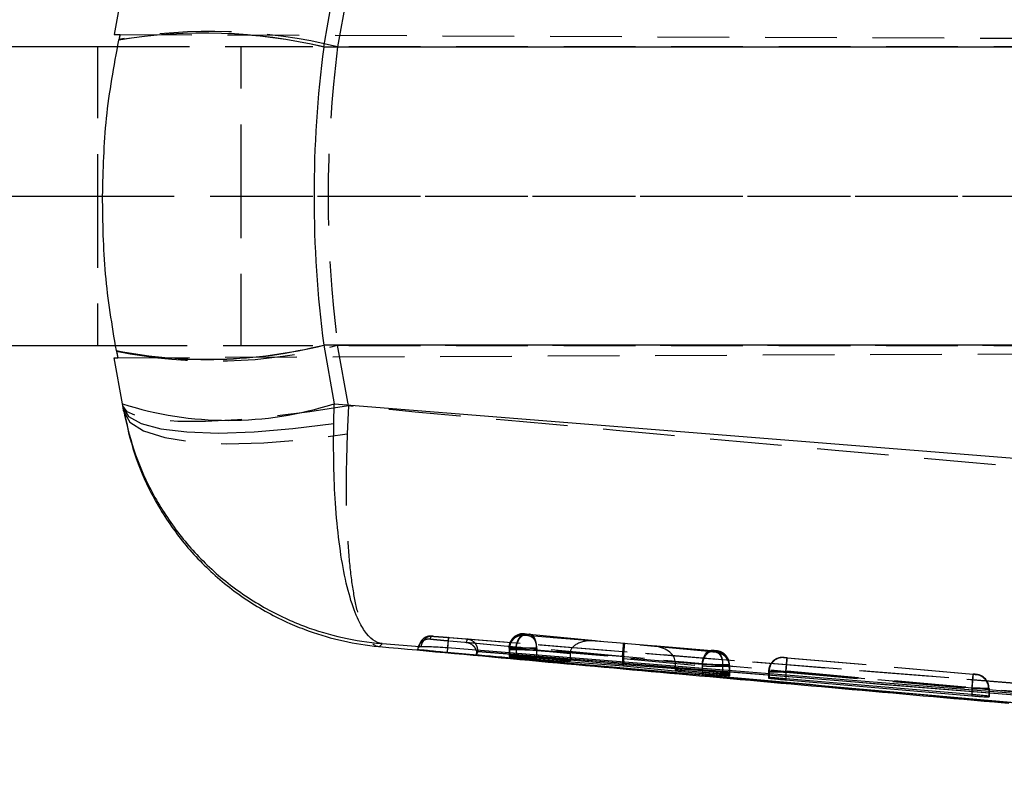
# Model space of a CAD drawing. Extents: x 48 to 403, y 78 to 251.
# Tile 5 of 21: x 155 to 173, y 118 to 131. Entities that reach past the tile are written whole.
import ezdxf

# ---------------------------------------------------------------- set-up
doc = ezdxf.new("R2010")
doc.units = 0
doc.linetypes.add('HIDDEN', pattern=[1.905, 1.27, -0.635])
doc.layers.get('0').update_dxf_attribs({"linetype": 'CONTINUOUS'})

msp = doc.modelspace()

# ---------------------------------------------------------------- linework, layer by layer
at = {"color": 7, "linetype": 'HIDDEN'}
for p, q in [((161.0836, 131.92), (160.8938, 130.8437)), ((157.0372, 131.0665), (201.8881, 130.8708)), ((156.6363, 130.8499), (156.6363, 128.1999)), ((156.9974, 130.8499), (159.1849, 130.8499)), ((159.1849, 128.1999), (159.1849, 130.8499)), ((159.1849, 130.8499), (194.6815, 130.8499)), ((160.8938, 130.8437), (185.8368, 130.8437)), ((156.6363, 128.1999), (156.6363, 125.5499)), ((156.7274, 128.1999), (156.7256, 128.1999)), ((156.7274, 128.1999), (201.8881, 128.1999)), ((156.7274, 128.1999), (159.1849, 128.1999)), ((159.1849, 128.1999), (194.6815, 128.1999)), ((159.1849, 125.5499), (159.1849, 128.1999)), ((156.9595, 125.5499), (159.1849, 125.5499)), ((156.9967, 125.3332), (202.3185, 125.5309)), ((159.1849, 125.5499), (194.6815, 125.5499)), ((161.0836, 124.4798), (160.8938, 125.5561)), ((160.8938, 125.5561), (185.8368, 125.5561)), ((161.0836, 124.4798), (161.0634, 123.9831)), ((162.5785, 120.396), (175.5613, 119.3575)), ((164.2027, 120.4121), (164.2029, 120.4176)), ((164.2029, 120.4176), (164.2041, 120.4176)), ((164.2032, 120.4335), (164.2033, 120.4387)), ((164.2033, 120.4387), (164.2049, 120.4387)), ((164.2041, 120.4176), (164.2251, 120.416)), ((164.2251, 120.416), (165.4574, 120.3145)), ((165.4574, 120.3145), (164.226, 120.4311)), ((165.9807, 120.2649), (164.2903, 120.404)), ((164.291, 120.4313), (165.9618, 120.2729)), ((162.3644, 120.2893), (162.3298, 120.2178)), ((162.8623, 120.3747), (175.5613, 119.3575)), ((165.9618, 120.2729), (167.5231, 120.1443)), ((167.5219, 120.119), (165.9807, 120.2649)), ((167.5884, 120.1327), (166.477, 120.2241)), ((166.477, 120.2241), (167.5868, 120.1189)), ((163.9309, 120.1741), (163.9307, 120.1686)), ((163.9308, 120.1686), (163.9307, 120.1631)), ((163.9307, 120.1686), (163.9307, 120.1631)), ((163.9307, 120.1631), (163.9307, 120.0353)), ((163.9307, 120.1631), (163.9307, 120.0353)), ((163.9308, 120.1686), (163.9308, 120.0417)), ((163.9313, 120.1952), (163.9312, 120.19)), ((163.9313, 120.1897), (163.9312, 120.1845)), ((163.9312, 120.1845), (163.9312, 120.1845)), ((163.9312, 120.1845), (163.9312, 120.0594)), ((163.9313, 120.1897), (163.9313, 120.1952)), ((163.9313, 120.1897), (163.9313, 120.065)), ((163.9378, 120.1686), (163.9378, 120.0417)), ((163.9402, 120.1897), (163.9402, 120.0649)), ((164.055, 120.1822), (164.055, 120.1821)), ((164.055, 120.1822), (165.0127, 120.0915)), ((164.055, 120.1821), (164.055, 120.0468)), ((165.0127, 120.0881), (164.0556, 120.167)), ((164.0556, 120.167), (164.0556, 120.0333)), ((164.4178, 120.1824), (164.4177, 120.1823)), ((164.4177, 120.1823), (164.4177, 120.0269)), ((164.4177, 120.155), (165.9608, 120.028)), ((164.4177, 120.155), (164.4177, 120.005)), ((165.9423, 120.0378), (164.4178, 120.1824)), ((165.0127, 120.0881), (165.0127, 119.9724)), ((167.6087, 120.1312), (167.5884, 120.1327)), ((167.6092, 120.1117), (167.6073, 120.1116)), ((167.6096, 120.1312), (167.6087, 120.1312)), ((167.6093, 120.1165), (167.6092, 120.1117)), ((167.6097, 120.1363), (167.6096, 120.1312)), ((167.3535, 119.8953), (165.9412, 120.0117)), ((165.9412, 120.0117), (165.9412, 119.8875)), ((165.9596, 120.0018), (167.352, 119.8699)), ((165.9596, 120.0018), (165.9596, 119.8861)), ((166.8725, 119.9531), (167.716, 119.8837)), ((166.8725, 119.9497), (166.8725, 119.8179)), ((167.715, 119.8698), (166.8725, 119.9497)), ((167.3535, 119.8953), (167.3535, 119.7819)), ((167.716, 119.8837), (167.716, 119.7369)), ((167.8322, 119.8822), (167.8322, 119.7296)), ((167.8377, 119.8873), (167.8364, 119.9129)), ((167.8376, 119.8822), (167.8377, 119.8873)), ((167.8376, 119.8822), (167.8376, 119.73)), ((167.8377, 119.7383), (167.8377, 119.8873)), ((168.8027, 120.016), (168.8028, 120.0206)), ((168.8028, 120.0206), (168.8047, 120.0205)), ((168.8575, 120.0162), (172.1542, 119.7243)), ((172.1552, 119.7187), (168.858, 120.0106)), ((167.352, 119.8699), (167.3521, 119.87)), ((167.352, 119.8699), (167.352, 119.754)), ((167.715, 119.8699), (167.715, 119.8698)), ((167.715, 119.8698), (167.715, 119.7193)), ((167.8333, 119.8626), (167.8371, 119.8627)), ((167.8333, 119.8626), (167.8333, 119.6963)), ((167.8333, 119.8626), (167.8333, 119.8626)), ((167.8371, 119.8626), (167.8372, 119.8675)), ((167.8371, 119.8627), (167.8371, 119.8626)), ((167.8371, 119.8626), (167.8371, 119.6966)), ((167.8372, 119.8675), (167.8372, 119.7052)), ((168.5328, 119.7997), (168.5307, 119.7724)), ((168.5308, 119.777), (168.5307, 119.7724)), ((168.5308, 119.7715), (168.5307, 119.7669)), ((168.5307, 119.7669), (168.5307, 119.6546)), ((168.5308, 119.777), (168.5308, 119.7715)), ((168.5308, 119.7715), (168.5308, 119.6628)), ((168.541, 119.7715), (168.541, 119.6631)), ((168.8352, 119.7672), (168.8352, 119.7671)), ((172.1327, 119.4752), (168.8352, 119.7672)), ((168.8352, 119.7671), (168.8352, 119.6416)), ((168.8357, 119.7616), (168.8357, 119.7616)), ((168.8357, 119.7616), (172.1332, 119.4697)), ((168.8357, 119.7616), (168.8357, 119.6415)), ((172.2092, 119.7144), (172.208, 119.7144)), ((172.2093, 119.719), (172.2092, 119.7144)), ((172.1327, 119.4753), (172.1327, 119.4752)), ((172.1327, 119.4752), (172.1327, 119.3625)), ((172.1332, 119.4697), (172.1332, 119.3625)), ((172.4306, 119.4654), (172.4306, 119.3198)), ((172.4371, 119.4654), (172.4361, 119.4884)), ((172.4371, 119.4654), (172.4372, 119.47)), ((172.4371, 119.4654), (172.4371, 119.3205)), ((172.4372, 119.47), (172.4372, 119.331)), ((172.4372, 119.331), (172.4372, 119.47))]:
    msp.add_line(p, q, dxfattribs=at)
at = {"color": 7, "linetype": 'CONTINUOUS'}
for p, q in [((157.0785, 131.8818), (156.9349, 131.0669)), ((160.6481, 130.8428), (160.8312, 131.8809)), ((157.0152, 130.9635), (157.0159, 130.9668)), ((150.291, 130.8499), (156.9974, 130.8499)), ((160.6481, 130.8428), (160.6477, 130.8404)), ((194.563, 130.8404), (160.6477, 130.8404)), ((150.291, 128.1999), (156.7274, 128.1999)), ((150.291, 125.5499), (156.9595, 125.5499)), ((156.9727, 125.4571), (156.9721, 125.4604)), ((194.563, 125.5594), (160.6477, 125.5594)), ((160.6477, 125.5594), (160.6481, 125.557)), ((160.6481, 125.557), (160.8312, 124.5189)), ((157.0785, 124.518), (156.9349, 125.3329)), ((157.0911, 124.4471), (157.0785, 124.518)), ((160.8243, 124.1699), (160.8312, 124.5189)), ((160.8312, 124.5189), (194.3208, 121.832)), ((162.3481, 120.2114), (161.6846, 120.2644)), ((162.3377, 120.2116), (162.3481, 120.2114)), ((162.3743, 120.2106), (162.3481, 120.2114)), ((162.8327, 120.1081), (162.8042, 120.1107)), ((162.8327, 120.1091), (162.8332, 120.1091)), ((162.8327, 120.1091), (162.8327, 120.1081)), ((188.7909, 117.7889), (162.8327, 120.1081)), ((163.3781, 120.124), (163.3547, 120.0707)), ((163.3547, 120.0707), (163.3547, 120.088)), ((163.3781, 120.1398), (163.3781, 120.1256)), ((163.3781, 120.1256), (163.3781, 120.124)), ((191.9576, 117.8044), (163.3781, 120.124)), ((163.9313, 120.065), (163.9312, 120.0594)), ((163.9402, 120.0649), (163.9313, 120.065)), ((164.055, 120.0468), (165.0127, 119.9586)), ((163.9308, 120.0417), (163.9307, 120.0353)), ((163.9378, 120.0417), (163.9308, 120.0417)), ((165.0127, 119.9586), (164.0556, 120.0333)), ((165.9412, 119.8875), (164.4177, 120.0269)), ((164.4177, 119.9903), (165.9596, 119.8695)), ((165.0127, 119.9724), (165.0127, 119.9586)), ((167.3535, 119.7819), (165.9412, 119.8875)), ((165.9596, 119.8861), (165.9596, 119.8695)), ((165.9596, 119.8695), (167.352, 119.7354)), ((166.8725, 119.8179), (166.8725, 119.8)), ((167.715, 119.7193), (166.8725, 119.8)), ((166.8725, 119.8), (167.716, 119.7369)), ((167.8322, 119.7296), (167.8376, 119.73)), ((167.8371, 119.6966), (167.8372, 119.7052)), ((167.8376, 119.73), (167.8377, 119.7383)), ((167.8333, 119.6963), (167.8371, 119.6966)), ((168.5308, 119.6628), (168.5307, 119.6546)), ((168.541, 119.6631), (168.5308, 119.6628)), ((172.1327, 119.3625), (168.8352, 119.6416)), ((168.8357, 119.6239), (172.1332, 119.3407)), ((172.4306, 119.3198), (172.4371, 119.3205)), ((172.4371, 119.3205), (172.4372, 119.331))]:
    msp.add_line(p, q, dxfattribs=at)
at = {"color": 8, "linetype": 'CONTINUOUS'}
for p, q in [((162.8332, 120.1091), (163.9355, 120.0097)), ((164.4177, 120.005), (164.4177, 119.9903)), ((167.352, 119.754), (167.352, 119.7354)), ((168.8357, 119.6415), (168.8357, 119.6239)), ((172.1332, 119.3625), (172.1332, 119.3407))]:
    msp.add_line(p, q, dxfattribs=at)
at = {"color": 7, "linetype": 'CONTINUOUS', "flags": 128}
for points in [[(156.9349, 131.0669), (156.9463, 131.0669), (156.9805, 131.0667), (157.0372, 131.0665)], [(156.9349, 125.3329), (156.9417, 125.3329), (156.9624, 125.333), (156.9967, 125.3332)], [(157.0911, 124.4471), (157.1871, 124.2928), (157.4136, 124.1672), (157.7628, 124.0745), (158.2232, 124.0178), (158.7794, 123.999), (159.4127, 124.0187), (160.102, 124.0763), (160.8243, 124.1699)], [(175.538, 119.1648), (175.1652, 119.1949), (173.5477, 119.3256), (167.0775, 119.8481), (162.8397, 120.19)]]:
    msp.add_lwpolyline(points, dxfattribs=at)
at = {"color": 7, "linetype": 'HIDDEN', "flags": 128}
for points in [[(161.0836, 124.4798), (160.4022, 124.3736), (159.7407, 124.291), (159.1185, 124.2347), (158.5537, 124.206), (158.0628, 124.206), (157.6603, 124.2347), (157.3578, 124.291), (157.1643, 124.3736), (157.0853, 124.4798)], [(157.1032, 124.3784), (157.2098, 124.1911), (157.4556, 124.0357), (157.8316, 123.9177), (158.3244, 123.8413), (158.9165, 123.8094), (159.5867, 123.8229), (160.3109, 123.8815), (161.0634, 123.9831)], [(162.5563, 120.397), (162.5166, 120.3963), (162.4802, 120.3887)], [(164.0556, 120.167), (164.0613, 120.2175), (164.073, 120.2658), (164.09, 120.3101), (164.1116, 120.3485), (164.1371, 120.3794), (164.1653, 120.4015), (164.1951, 120.4138), (164.2251, 120.416)], [(164.2903, 120.404), (164.3178, 120.3968), (164.3435, 120.381), (164.3666, 120.3571), (164.3861, 120.326), (164.4015, 120.2889), (164.4121, 120.247), (164.4176, 120.2018), (164.4177, 120.155)], [(162.4048, 120.3461), (162.3811, 120.3209), (162.3615, 120.2913)], [(167.3535, 119.8953), (167.3592, 119.9458), (167.3709, 119.9941), (167.3879, 120.0384), (167.4096, 120.0768), (167.435, 120.1077), (167.4632, 120.1297), (167.493, 120.1421), (167.5231, 120.1443)], [(167.5884, 120.1327), (167.6159, 120.1255), (167.6417, 120.1097), (167.6647, 120.0858), (167.6843, 120.0547), (167.6997, 120.0176), (167.7103, 119.9757), (167.7158, 119.9305), (167.716, 119.8837)], [(172.1332, 119.4697), (172.1375, 119.518), (172.1416, 119.5645), (172.1454, 119.6074), (172.1487, 119.645), (172.1515, 119.676), (172.1535, 119.6992), (172.1548, 119.7136), (172.1552, 119.7187)]]:
    msp.add_lwpolyline(points, dxfattribs=at)
at = {"color": 7, "linetype": 'CONTINUOUS'}
for centre, radius, start, end in [((158.5236, 121.8164), 9.2707, 76.75481, 99.36413), ((158.5219, 121.817), 9.2729, 76.74427, 99.34662), ((158.5856, 133.8399), 8.5334, 259.10091, 283.98393), ((158.5841, 133.8382), 8.5346, 259.11689, 283.99516), ((158.9535, 130.3406), 6.1171, 252.15092, 287.87584)]:
    msp.add_arc(centre, radius, start, end, dxfattribs=at)
at = {"color": 7, "linetype": 'HIDDEN'}
for centre, radius, start, end in [((158.6446, 121.7792), 9.3394, 76.06456, 100.03137), ((158.7069, 133.9028), 8.6284, 258.41459, 284.68193), ((162.5696, 120.2007), 0.1956, 87.37731, 177.07755), ((164.1807, 120.1631), 0.25, 84.9396, 178.73537), ((164.1808, 120.1686), 0.25, 84.94074, 179.99788), ((164.1813, 120.1897), 0.25, 84.9398, 178.73932), ((164.185, 120.1711), 0.2473, 85.57881, 180.57687), ((164.1867, 120.1929), 0.2465, 85.7802, 180.73584), ((162.54, 120.1947), 0.2029, 151.55825, 175.22576), ((167.5844, 119.8845), 0.2478, 359.44708, 84.37579), ((167.5872, 119.8675), 0.25, 0.00277, 84.94058), ((167.5876, 119.8822), 0.25, 0.0017, 84.94107), ((167.5877, 119.8872), 0.25, 5.8881, 84.94145), ((168.7808, 119.7715), 0.25, 84.93984, 178.74221), ((168.7871, 119.775), 0.2461, 85.90659, 180.82306), ((168.7807, 119.7669), 0.25, 84.94021, 152.58616), ((172.1833, 119.4683), 0.2473, 359.32484, 84.27316), ((172.1871, 119.4654), 0.25, 23.71669, 84.94195), ((172.1872, 119.47), 0.25, 0.00148, 84.94129)]:
    msp.add_arc(centre, radius, start, end, dxfattribs=at)
at = {"color": 7, "linetype": 'CONTINUOUS'}
for centre, major_axis, ratio, start_param, end_param in [((159.9794, 124.953), (4.4185, 24.9568), 0.1601886, 1.3517692, 1.3558856), ((171.8892, 128.1999), (0, 15.225), 0.7497201, 1.3964826, 1.7451101), ((159.5575, 133.8399), (-7.6137, 43.3621), 0.0922166, 1.7491238, 1.7520386)]:
    msp.add_ellipse(centre, major_axis=major_axis, ratio=ratio, start_param=start_param, end_param=end_param, dxfattribs=at)
at = {"color": 7, "linetype": 'HIDDEN'}
for centre, major_axis, ratio, start_param, end_param in [((160.0354, 125.2705), (4.1562, 23.4693), 0.17034, 1.3515258, 1.3555087), ((171.8892, 128.1999), (0, 15.225), 0.7333333, 1.3962634, 1.7453293), ((159.6935, 133.0687), (-6.8477, 39.0179), 0.1024853, 1.7492994, 1.7523574), ((165.4354, 120.0655), (0.4221, -0.0374), 0.5899287, 1.5708068, 3.187149), ((165.9397, 120.0239), (0.0221, 0.249), 0.0055357, 4.7687961, 6.293576), ((165.9587, 120.0159), (0.022, 0.249), 0.0042018, 4.7614461, 6.2727819), ((166.4549, 119.9751), (0.417, -0.0369), 0.5972122, 0.0595374, 1.5707939), ((164.2327, 120.1852), (0.3014, -0.0046), 0.0014336, 2.8970059, 3.1437568), ((164.2357, 120.1637), (0.3049, -0.0049), 0.0015138, 2.2025674, 2.9262247), ((165.2238, 120.0829), (-0.0151, 0.2503), 0.8412521, 1.485864, 1.4991472), ((167.5871, 119.8627), (-0.1762, 0.1774), 0.9996652, 3.9303928, 5.4125036), ((166.1509, 120.0065), (-0.0142, 0.2503), 0.8358629, 1.3979767, 1.5028249), ((166.1691, 119.996), (-0.016, 0.2504), 0.8340771, 1.389531, 1.4945386), ((166.6637, 119.9553), (-0.0151, 0.2505), 0.8313357, 4.6398953, 4.6533307), ((167.5343, 119.8869), (0.3033, -0.0047), 0.0014768, 5.3548838, 6.1006619), ((167.5325, 119.887), (0.3051, -0.0049), 0.0015163, 6.0958925, 6.2820702), ((168.8321, 119.767), (0.3013, -0.0045), 0.0014301, 2.8801425, 3.1442819), ((172.1319, 119.4703), (0.3052, -0.0049), 0.001519, 6.0769216, 6.2817548)]:
    msp.add_ellipse(centre, major_axis=major_axis, ratio=ratio, start_param=start_param, end_param=end_param, dxfattribs=at)
at = {"color": 7, "linetype": 'CONTINUOUS'}
for points, knots in [([(156.7274, 128.1999), (156.739, 128.6617), (156.7624, 129.5905), (156.9306, 130.5041), (157.0152, 130.9635)], [0, 0, 0, 0, 0.4972792, 1, 1, 1, 1]), ([(156.9721, 125.4604), (156.897, 125.9116), (156.746, 126.8185), (156.7336, 127.7379), (156.7274, 128.1999)], [0, 0, 0, 0, 0.4974542, 1, 1, 1, 1]), ([(157.0911, 124.4471), (157.1468, 124.1967), (157.2583, 123.696), (157.5747, 122.9651), (158.009, 122.2713), (158.5745, 121.632), (159.2465, 121.0931), (159.8463, 120.7591), (160.6409, 120.4321), (161.2116, 120.3032), (161.6798, 120.2648), (161.6846, 120.2644)], [0, 0, 0, 0, 0.1140598, 0.2281247, 0.3535921, 0.4790696, 0.6093575, 0.7396542, 0.7872615, 0.9978162, 1, 1, 1, 1]), ([(157.1032, 124.3784), (157.1009, 124.3913), (157.0964, 124.417), (157.0928, 124.4371), (157.0911, 124.4471)], [0, 0, 0, 0, 0.5008309, 1, 1, 1, 1]), ([(157.1032, 124.3784), (157.1588, 124.1285), (157.2702, 123.6285), (157.5872, 122.8964), (158.0245, 122.1997), (158.5951, 121.5587), (159.2714, 121.0214), (159.8887, 120.6821), (160.6621, 120.3737), (161.2048, 120.2531), (161.6285, 120.2143), (161.6333, 120.2138)], [0, 0, 0, 0, 0.11488869, 0.22978327, 0.35760623, 0.48544107, 0.6172374, 0.74904447, 0.80525432, 0.99780026, 1, 1, 1, 1]), ([(161.6846, 120.2644), (161.6834, 120.2645), (161.5723, 120.2765), (161.4417, 120.3727), (161.2688, 120.6535), (161.1436, 120.9523), (161.0133, 121.451), (160.915, 122.0555), (160.8517, 122.7218), (160.8193, 123.4316), (160.8227, 123.9238), (160.8243, 124.1699)], [0, 0, 0, 0, 0.002184, 0.2127375, 0.2603333, 0.3906352, 0.5209277, 0.646405, 0.7718725, 0.8859389, 1, 1, 1, 1]), ([(161.6846, 120.2644), (161.6768, 120.2567), (161.6614, 120.2415), (161.6426, 120.223), (161.6333, 120.2138)], [0, 0, 0, 0, 0.50223303, 1, 1, 1, 1]), ([(161.6333, 120.2138), (163.4049, 120.051), (167.0975, 119.7117), (170.7917, 119.3848), (172.7135, 119.2147)], [0, 0, 0, 0, 0.479754, 1, 1, 1, 1]), ([(162.3107, 120.16), (162.3112, 120.1611), (162.3137, 120.1664), (162.3227, 120.185), (162.3312, 120.2), (162.3377, 120.2116)], [0, 0, 0, 0, 0.0545862, 0.272931, 1, 1, 1, 1]), ([(162.8042, 120.1107), (162.7458, 120.1161), (162.6292, 120.1269), (162.4779, 120.1416), (162.3672, 120.1528), (162.3165, 120.1586), (162.3122, 120.1597), (162.3107, 120.16)], [0, 0, 0, 0, 0.2226232, 0.4452345, 0.6676392, 0.8896763, 1, 1, 1, 1]), ([(162.8397, 120.19), (162.7829, 120.1941), (162.6677, 120.2024), (162.516, 120.208), (162.4201, 120.2098), (162.3852, 120.2104), (162.3743, 120.2106)], [0, 0, 0, 0, 0.2842058, 0.5759958, 0.8678196, 1, 1, 1, 1]), ([(162.8042, 120.1107), (162.8136, 120.1102), (162.8232, 120.1097), (162.8327, 120.1091), (162.8327, 120.1091)], [0, 0, 0, 0, 0.9977813, 1, 1, 1, 1]), ([(163.3443, 120.1493), (163.3452, 120.1473), (163.3531, 120.1296), (163.3539, 120.1076), (163.3547, 120.088)], [0, 0, 0, 0, 0.1150289, 1, 1, 1, 1]), ([(163.3547, 120.088), (163.3547, 120.088), (163.3586, 120.097), (163.3644, 120.1161), (163.3781, 120.1318), (163.3781, 120.1398), (163.3781, 120.1398)], [0, 0, 0, 0, 0.0001558, 0.5002797, 0.9999224, 1, 1, 1, 1]), ([(163.3547, 120.0707), (163.3703, 120.0693), (163.9252, 120.0196), (166.6368, 119.7772), (175.0128, 119.0324), (182.8506, 118.3457), (188.5313, 117.8479)], [0, 0, 0, 0, 0.0018693, 0.0661233, 0.3231391, 1, 1, 1, 1]), ([(163.3781, 120.1256), (168.1359, 119.7416), (177.6623, 118.9727), (187.1889, 118.1989), (191.9578, 117.8108), (191.9584, 117.8108)], [0, 0, 0, 0, 0.4994087, 0.9999387, 1, 1, 1, 1]), ([(163.9312, 120.0594), (163.9331, 120.059), (163.9378, 120.0581), (163.9772, 120.054), (164.0288, 120.0492), (164.055, 120.0468)], [0, 0, 0, 0, 0.2624953, 0.6253774, 1, 1, 1, 1]), ([(164.4177, 120.0269), (164.3879, 120.0295), (164.3284, 120.0348), (164.2231, 120.0436), (164.1205, 120.0519), (164.0314, 120.0588), (163.9684, 120.0633), (163.9489, 120.0644), (163.9402, 120.0649)], [0, 0, 0, 0, 0.1731137, 0.3462127, 0.5195295, 0.6923943, 0.8642229, 1, 1, 1, 1]), ([(163.9307, 120.0353), (163.934, 120.0347), (163.9408, 120.0334), (163.9927, 120.028), (164.0694, 120.0206), (164.1658, 120.0117), (164.2701, 120.0025), (164.3568, 119.9952), (164.4016, 119.9916), (164.4177, 119.9903)], [0, 0, 0, 0, 0.1511905, 0.3023597, 0.4528595, 0.6075947, 0.7600565, 0.9139425, 1, 1, 1, 1]), ([(164.0556, 120.0333), (164.03, 120.0353), (163.9787, 120.0393), (163.9479, 120.0413), (163.9389, 120.0417), (163.9378, 120.0417)], [0, 0, 0, 0, 0.4654904, 0.9310271, 1, 1, 1, 1]), ([(167.352, 119.7354), (167.3818, 119.7325), (167.4416, 119.7268), (167.547, 119.7174), (167.6495, 119.7088), (167.7383, 119.7018), (167.8062, 119.6971), (167.8242, 119.6966), (167.8333, 119.6963)], [0, 0, 0, 0, 0.1668104, 0.3336046, 0.5006126, 0.6670986, 0.8324522, 1, 1, 1, 1]), ([(167.8377, 119.7383), (167.8343, 119.739), (167.8276, 119.7405), (167.7754, 119.7461), (167.6984, 119.7534), (167.6019, 119.762), (167.4979, 119.7707), (167.4126, 119.7775), (167.3687, 119.7808), (167.3535, 119.7819)], [0, 0, 0, 0, 0.152615, 0.3052213, 0.4575925, 0.611823, 0.7648727, 0.918858, 1, 1, 1, 1]), ([(167.8372, 119.7052), (167.8353, 119.7058), (167.8308, 119.707), (167.792, 119.7116), (167.7409, 119.7167), (167.715, 119.7193)], [0, 0, 0, 0, 0.26235364, 0.62687531, 1, 1, 1, 1]), ([(167.716, 119.7369), (167.7412, 119.735), (167.7917, 119.7314), (167.8224, 119.7298), (167.8308, 119.7296), (167.8322, 119.7296)], [0, 0, 0, 0, 0.45519802, 0.91043241, 1, 1, 1, 1]), ([(168.5307, 119.6546), (168.5341, 119.6538), (168.5409, 119.6522), (168.5933, 119.6464), (168.6703, 119.6387), (168.7561, 119.6308), (168.813, 119.6258), (168.8357, 119.6239)], [0, 0, 0, 0, 0.2134172, 0.4267938, 0.6411559, 0.8570305, 1, 1, 1, 1]), ([(168.8352, 119.6416), (168.8007, 119.6445), (168.7317, 119.6502), (168.6407, 119.6571), (168.5728, 119.6617), (168.5511, 119.6627), (168.541, 119.6631)], [0, 0, 0, 0, 0.2595237, 0.5190963, 0.7774593, 1, 1, 1, 1]), ([(172.4372, 119.331), (172.4339, 119.3319), (172.4272, 119.3338), (172.3751, 119.3399), (172.2983, 119.3477), (172.2125, 119.3557), (172.1555, 119.3606), (172.1327, 119.3625)], [0, 0, 0, 0, 0.21319499, 0.42635111, 0.64056643, 0.85635073, 1, 1, 1, 1]), ([(172.1332, 119.3407), (172.1676, 119.3378), (172.2364, 119.332), (172.3272, 119.3252), (172.3989, 119.3206), (172.42, 119.3201), (172.4306, 119.3198)], [0, 0, 0, 0, 0.24930202, 0.49864815, 0.74672166, 1, 1, 1, 1])]:
    msp.add_open_spline(points, degree=3, knots=knots, dxfattribs=at)
at = {"color": 7, "linetype": 'HIDDEN'}
for points, knots in [([(185.8368, 122.2566), (179.6934, 122.7992), (171.4412, 123.5281), (163.1918, 124.2861), (161.0836, 124.4798)], [0, 0, 0, 0, 0.7444506, 1, 1, 1, 1]), ([(161.0634, 123.9831), (161.0556, 123.7422), (161.0398, 123.2548), (161.0468, 122.5573), (161.0794, 121.8972), (161.1423, 121.31), (161.2337, 120.8269), (161.3284, 120.5398), (161.4564, 120.2946), (161.5529, 120.2185), (161.6324, 120.2139), (161.6333, 120.2138)], [0, 0, 0, 0, 0.1135428, 0.2297953, 0.355819, 0.4854559, 0.6153791, 0.7491148, 0.805264, 0.9977998, 1, 1, 1, 1]), ([(162.5736, 120.3963), (162.5686, 120.3966), (162.5581, 120.3973), (162.5511, 120.3976), (162.5407, 120.3978), (162.527, 120.3975), (162.5011, 120.3948), (162.4677, 120.3858), (162.4348, 120.3692), (162.4141, 120.355), (162.4058, 120.3468), (162.4049, 120.3459)], [0, 0, 0, 0, 0.1540925, 0.3196485, 0.3761593, 0.431683, 0.5330638, 0.6943343, 0.856883, 0.9842791, 1, 1, 1, 1]), ([(162.5311, 120.3431), (162.5316, 120.3442), (162.5338, 120.3497), (162.5422, 120.3692), (162.5501, 120.3849), (162.5563, 120.397)], [0, 0, 0, 0, 0.05458654, 0.27293275, 1, 1, 1, 1]), ([(162.5563, 120.397), (162.5593, 120.397), (162.5628, 120.397), (162.5767, 120.3961), (162.5785, 120.396)], [0, 0, 0, 0, 0.8727243, 1, 1, 1, 1]), ([(162.5785, 120.396), (162.5846, 120.3956), (162.6051, 120.3943), (162.6619, 120.3902), (162.7549, 120.3831), (162.8265, 120.3775), (162.8623, 120.3747)], [0, 0, 0, 0, 0.1212748, 0.4134912, 0.7070893, 1, 1, 1, 1]), ([(164.1029, 120.4248), (164.0824, 120.4171), (164.0356, 120.3996), (163.9778, 120.3427), (163.9369, 120.2641), (163.928, 120.1922), (163.9344, 120.1515), (163.9361, 120.141)], [0, 0, 0, 0, 0.1815168, 0.4136161, 0.656277, 0.911474, 1, 1, 1, 1]), ([(163.9312, 120.1845), (163.9339, 120.2126), (163.9395, 120.2688), (163.9826, 120.3437), (164.046, 120.4006), (164.1143, 120.4284), (164.168, 120.4354), (164.1938, 120.434), (164.2032, 120.4335)], [0, 0, 0, 0, 0.2032158, 0.406434, 0.6096481, 0.8128605, 0.9313432, 1, 1, 1, 1]), ([(164.055, 120.1822), (164.0566, 120.199), (164.0599, 120.2325), (164.0723, 120.2808), (164.0896, 120.3251), (164.1116, 120.3636), (164.1374, 120.3947), (164.1658, 120.417), (164.1958, 120.4305), (164.2159, 120.4309), (164.226, 120.4311)], [0, 0, 0, 0, 0.1249987, 0.2500004, 0.375, 0.5000013, 0.6250025, 0.7499992, 0.8749999, 1, 1, 1, 1]), ([(164.1967, 120.4393), (164.1956, 120.4394), (164.1918, 120.4396), (164.1796, 120.4399), (164.1543, 120.4387), (164.1262, 120.4361), (164.108, 120.4273), (164.1029, 120.4248)], [0, 0, 0, 0, 0.0484688, 0.160331, 0.381936, 0.8275055, 1, 1, 1, 1]), ([(164.2903, 120.404), (164.2874, 120.4042), (164.2793, 120.4049), (164.2638, 120.4063), (164.2447, 120.4079), (164.2274, 120.4095), (164.2137, 120.4109), (164.2046, 120.4118), (164.2033, 120.412), (164.2027, 120.4121)], [0, 0, 0, 0, 0.0866193, 0.2432122, 0.3931116, 0.558564, 0.7020004, 0.8509807, 1, 1, 1, 1]), ([(164.226, 120.4311), (164.2221, 120.4315), (164.2147, 120.4322), (164.2087, 120.4328), (164.2044, 120.4333), (164.2037, 120.4334), (164.2032, 120.4335)], [0, 0, 0, 0, 0.29944986, 0.57045951, 0.68626728, 1, 1, 1, 1]), ([(164.2049, 120.4387), (164.2069, 120.4386), (164.2109, 120.4383), (164.2237, 120.4373), (164.2399, 120.4359), (164.2583, 120.4343), (164.2763, 120.4327), (164.2863, 120.4318), (164.291, 120.4313)], [0, 0, 0, 0, 0.1664521, 0.3328326, 0.5011164, 0.6732452, 0.8487978, 1, 1, 1, 1]), ([(164.4178, 120.1824), (164.4179, 120.2104), (164.418, 120.2665), (164.3969, 120.3411), (164.3625, 120.3978), (164.3304, 120.4207), (164.3061, 120.4292), (164.2975, 120.4304), (164.291, 120.4313)], [0, 0, 0, 0, 0.2211505, 0.4422984, 0.6634486, 0.8846011, 0.9125624, 1, 1, 1, 1]), ([(162.5311, 120.3431), (162.5171, 120.3435), (162.4889, 120.3444), (162.4475, 120.3346), (162.409, 120.3171), (162.3749, 120.2919), (162.3467, 120.2602), (162.3258, 120.2234), (162.3145, 120.1892), (162.3117, 120.1677), (162.3107, 120.16)], [0, 0, 0, 0, 0.1325174, 0.2650251, 0.3975379, 0.5300583, 0.6625664, 0.7950829, 0.9275951, 1, 1, 1, 1]), ([(162.8511, 120.3113), (162.8274, 120.3134), (162.768, 120.3189), (162.6782, 120.3274), (162.597, 120.3354), (162.5418, 120.3412), (162.5347, 120.3425), (162.5311, 120.3431)], [0, 0, 0, 0, 0.1418488, 0.3564571, 0.5704813, 0.7858722, 1, 1, 1, 1]), ([(162.8625, 120.3746), (162.8612, 120.3718), (162.8586, 120.3662), (162.8521, 120.3195), (162.8454, 120.2574), (162.8413, 120.2106), (162.8396, 120.19)], [0, 0, 0, 0, 0.2645291, 0.5290568, 0.7935834, 1, 1, 1, 1]), ([(162.8511, 120.3113), (162.8509, 120.3093), (162.8507, 120.3057), (162.8485, 120.2792), (162.8453, 120.2428), (162.8421, 120.2072), (162.8407, 120.1921)], [0, 0, 0, 0, 0.2705628, 0.4853405, 0.7829657, 1, 1, 1, 1]), ([(188.8079, 117.9973), (182.802, 118.5268), (174.149, 119.2898), (165.4977, 120.072), (162.8511, 120.3113)], [0, 0, 0, 0, 0.6940824, 1, 1, 1, 1]), ([(163.1922, 120.3436), (163.1883, 120.3351), (163.1806, 120.3182), (163.1729, 120.2983), (163.1691, 120.2884)], [0, 0, 0, 0, 0.49904782, 1, 1, 1, 1]), ([(163.1691, 120.2884), (167.4267, 119.908), (175.929, 119.1485), (184.4326, 118.403), (188.6779, 118.0309)], [0, 0, 0, 0, 0.5007599, 1, 1, 1, 1]), ([(163.1691, 120.2884), (163.1698, 120.2883), (163.1819, 120.2873), (163.2214, 120.2804), (163.2769, 120.2524), (163.3243, 120.2021), (163.3389, 120.1634), (163.3443, 120.1493)], [0, 0, 0, 0, 0.0094385, 0.1700883, 0.556668, 0.8377058, 1, 1, 1, 1]), ([(192.2967, 117.9862), (187.418, 118.3828), (177.7167, 119.1715), (168.0149, 119.9544), (163.1922, 120.3436)], [0, 0, 0, 0, 0.5028959, 1, 1, 1, 1]), ([(163.3781, 120.1398), (163.3765, 120.1589), (163.3733, 120.1969), (163.3477, 120.2527), (163.3015, 120.306), (163.2453, 120.3347), (163.2058, 120.3423), (163.1928, 120.3435), (163.1922, 120.3436)], [0, 0, 0, 0, 0.1572194, 0.3135119, 0.5425134, 0.8512124, 0.9921274, 1, 1, 1, 1]), ([(163.9307, 120.1631), (163.9307, 120.1631), (163.9307, 120.1631), (163.9426, 120.1627), (163.9921, 120.1619), (164.0691, 120.1604), (164.1638, 120.159), (164.2701, 120.1572), (164.3554, 120.1561), (164.4019, 120.155), (164.4177, 120.155), (164.4177, 120.155)], [0, 0, 0, 0, 0.0000896, 0.152213, 0.3083897, 0.4431607, 0.6109711, 0.7581991, 0.9119373, 0.9999101, 1, 1, 1, 1]), ([(163.9312, 120.1845), (163.9312, 120.1845), (163.9312, 120.1845), (163.9378, 120.1843), (163.9609, 120.1838), (163.9938, 120.1834), (164.0323, 120.1821), (164.055, 120.1821), (164.055, 120.1821)], [0, 0, 0, 0, 0.000212, 0.3208855, 0.4356282, 0.7019132, 0.9997873, 1, 1, 1, 1]), ([(164.4177, 120.1823), (164.4177, 120.1823), (164.3943, 120.1828), (164.3357, 120.1836), (164.2382, 120.1853), (164.1364, 120.1869), (164.0461, 120.1883), (163.9761, 120.1892), (163.9487, 120.1897), (163.9403, 120.1897), (163.9402, 120.1897)], [0, 0, 0, 0, 0.0000962, 0.1508505, 0.3225244, 0.491936, 0.6599958, 0.8289702, 0.9998992, 1, 1, 1, 1]), ([(167.5219, 120.119), (167.5119, 120.1187), (167.4919, 120.1183), (167.462, 120.1048), (167.4337, 120.0825), (167.4082, 120.0514), (167.3863, 120.0129), (167.3691, 119.9686), (167.3569, 119.9203), (167.3537, 119.8868), (167.3521, 119.87)], [0, 0, 0, 0, 0.1250015, 0.2499973, 0.3749988, 0.4999983, 0.6249999, 0.749999, 0.8749981, 1, 1, 1, 1]), ([(167.8325, 119.9122), (167.8305, 119.933), (167.8262, 119.9773), (167.7931, 120.0339), (167.7526, 120.0779), (167.7113, 120.1061), (167.6746, 120.1225), (167.6461, 120.1308), (167.6269, 120.1343), (167.6176, 120.1355), (167.6119, 120.1362), (167.6036, 120.1371), (167.5887, 120.1385), (167.5666, 120.1406), (167.5439, 120.1426), (167.5262, 120.1441), (167.5173, 120.1448), (167.5144, 120.145)], [0, 0, 0, 0, 0.1344552, 0.286317, 0.4141701, 0.5215941, 0.6085902, 0.6738514, 0.7154906, 0.7322462, 0.7462981, 0.7759619, 0.8313303, 0.8787259, 0.9273859, 0.9755452, 1, 1, 1, 1]), ([(167.6073, 120.1116), (167.6066, 120.1117), (167.6041, 120.1118), (167.5961, 120.1124), (167.5813, 120.1137), (167.5628, 120.1152), (167.5432, 120.117), (167.5294, 120.1183), (167.523, 120.1189), (167.5219, 120.119)], [0, 0, 0, 0, 0.0586354, 0.2322951, 0.4092067, 0.585993, 0.7793527, 0.9596909, 1, 1, 1, 1]), ([(167.5231, 120.1443), (167.5258, 120.1441), (167.5337, 120.1434), (167.5489, 120.1421), (167.5675, 120.1405), (167.5848, 120.1389), (167.5986, 120.1376), (167.6079, 120.1366), (167.6091, 120.1364), (167.6097, 120.1363)], [0, 0, 0, 0, 0.0814596, 0.2357596, 0.385961, 0.5441602, 0.69419, 0.8470923, 1, 1, 1, 1]), ([(167.5868, 120.1189), (167.5914, 120.1184), (167.6007, 120.1175), (167.6079, 120.1168), (167.6089, 120.1166), (167.6093, 120.1165)], [0, 0, 0, 0, 0.370521, 0.740571, 1, 1, 1, 1]), ([(167.5868, 120.1189), (167.5931, 120.118), (167.6018, 120.1169), (167.6263, 120.1084), (167.6591, 120.0853), (167.6938, 120.0286), (167.7151, 119.954), (167.7151, 119.8979), (167.715, 119.8699)], [0, 0, 0, 0, 0.0831772, 0.1151559, 0.3363672, 0.5575794, 0.7787891, 1, 1, 1, 1]), ([(167.6073, 120.1116), (167.6096, 120.1114), (167.6206, 120.1103), (167.6587, 120.1036), (167.7195, 120.0786), (167.7823, 120.0217), (167.8251, 119.9469), (167.8305, 119.8907), (167.8333, 119.8626)], [0, 0, 0, 0, 0.0192916, 0.0910945, 0.3184831, 0.5457012, 0.7728486, 1, 1, 1, 1]), ([(163.9355, 120.0097), (166.2148, 119.8037), (174.499, 119.0549), (182.7849, 118.3246), (188.7909, 117.7952)], [0, 0, 0, 0, 0.2751446, 1, 1, 1, 1]), ([(167.8377, 119.8873), (167.8377, 119.8873), (167.8377, 119.8873), (167.826, 119.8876), (167.7759, 119.8885), (167.698, 119.8899), (167.6019, 119.8914), (167.4972, 119.8931), (167.4134, 119.8945), (167.3683, 119.895), (167.3535, 119.8953), (167.3535, 119.8953)], [0, 0, 0, 0, 0.00009, 0.1527717, 0.3079928, 0.4545379, 0.6152694, 0.765163, 0.9174501, 0.9999097, 1, 1, 1, 1]), ([(168.6861, 119.9997), (168.6753, 119.9959), (168.6384, 119.9831), (168.587, 119.9357), (168.5419, 119.8615), (168.5265, 119.7833), (168.534, 119.7353), (168.5368, 119.717)], [0, 0, 0, 0, 0.09902, 0.335241, 0.5817982, 0.8414679, 1, 1, 1, 1]), ([(168.7972, 120.0211), (168.7961, 120.0211), (168.7927, 120.0213), (168.7693, 120.0221), (168.7301, 120.0199), (168.6991, 120.0057), (168.6861, 119.9997)], [0, 0, 0, 0, 0.04151023, 0.12663823, 0.63498919, 1, 1, 1, 1]), ([(168.858, 120.0106), (168.8537, 120.011), (168.8431, 120.0119), (168.8275, 120.0134), (168.8138, 120.0147), (168.8046, 120.0156), (168.8034, 120.0159), (168.8027, 120.016)], [0, 0, 0, 0, 0.15281492, 0.3713123, 0.58494337, 0.79535227, 1, 1, 1, 1]), ([(168.8047, 120.0205), (168.8068, 120.0204), (168.811, 120.0201), (168.8241, 120.019), (168.84, 120.0177), (168.8518, 120.0167), (168.8575, 120.0162)], [0, 0, 0, 0, 0.252261, 0.5044165, 0.7594284, 1, 1, 1, 1]), ([(168.8575, 120.0162), (168.8574, 120.0152), (168.8571, 120.0126), (168.8544, 119.9831), (168.8493, 119.9258), (168.8426, 119.8512), (168.8376, 119.7952), (168.8352, 119.7672)], [0, 0, 0, 0, 0.1343098, 0.359267, 0.5728452, 0.7864237, 1, 1, 1, 1]), ([(168.8357, 119.7616), (168.8382, 119.7896), (168.8431, 119.8456), (168.8498, 119.9202), (168.8549, 119.9777), (168.8576, 120.0066), (168.8579, 120.0096), (168.858, 120.0106)], [0, 0, 0, 0, 0.2158737, 0.4317476, 0.647621, 0.8768006, 1, 1, 1, 1]), ([(167.3521, 119.87), (167.3588, 119.8698), (167.3938, 119.8692), (167.4695, 119.868), (167.577, 119.8662), (167.6791, 119.8646), (167.7628, 119.8634), (167.8128, 119.8628), (167.8303, 119.8626), (167.8333, 119.8626), (167.8333, 119.8626)], [0, 0, 0, 0, 0.0396771, 0.2064696, 0.3851237, 0.5503044, 0.7186134, 0.8866925, 0.9999037, 1, 1, 1, 1]), ([(167.8372, 119.8675), (167.8372, 119.8675), (167.8372, 119.8675), (167.8294, 119.8678), (167.7903, 119.8685), (167.7424, 119.8694), (167.715, 119.8699), (167.715, 119.8699)], [0, 0, 0, 0, 0.0002125, 0.2723568, 0.6360344, 0.9997855, 1, 1, 1, 1]), ([(168.5307, 119.7669), (168.5307, 119.7669), (168.5307, 119.7669), (168.5425, 119.7666), (168.5923, 119.7657), (168.6685, 119.7644), (168.7539, 119.7629), (168.8118, 119.762), (168.8356, 119.7616), (168.8357, 119.7616)], [0, 0, 0, 0, 0.0001262, 0.2144462, 0.4254949, 0.6362883, 0.8495541, 0.9998748, 1, 1, 1, 1]), ([(168.8352, 119.7671), (168.8351, 119.7671), (168.8038, 119.7676), (168.7387, 119.7687), (168.6497, 119.7701), (168.5787, 119.771), (168.5495, 119.7715), (168.541, 119.7715), (168.541, 119.7715)], [0, 0, 0, 0, 0.00015016, 0.23647728, 0.48902456, 0.74296426, 0.99984865, 1, 1, 1, 1]), ([(172.1542, 119.7243), (172.154, 119.7208), (172.1534, 119.7138), (172.1485, 119.6563), (172.1413, 119.5737), (172.1356, 119.5081), (172.1327, 119.4753)], [0, 0, 0, 0, 0.2500003, 0.5000009, 0.7499992, 1, 1, 1, 1]), ([(172.1542, 119.7243), (172.1586, 119.7239), (172.1691, 119.723), (172.1847, 119.7216), (172.1983, 119.7202), (172.2075, 119.7193), (172.2087, 119.7191), (172.2093, 119.719)], [0, 0, 0, 0, 0.1526993, 0.3701645, 0.582434, 0.7911549, 1, 1, 1, 1]), ([(172.2812, 119.7013), (172.2801, 119.7019), (172.2693, 119.7073), (172.2506, 119.7121), (172.2297, 119.7165), (172.2185, 119.7181), (172.2127, 119.7188), (172.2047, 119.7196), (172.1904, 119.721), (172.1704, 119.7229), (172.1583, 119.724), (172.1543, 119.7243)], [0, 0, 0, 0, 0.0257985, 0.24435261, 0.39093981, 0.45483734, 0.49652695, 0.57042413, 0.75189206, 0.91777752, 1, 1, 1, 1]), ([(172.208, 119.7144), (172.2062, 119.7145), (172.2026, 119.7147), (172.1901, 119.7157), (172.1738, 119.7171), (172.1614, 119.7182), (172.1552, 119.7187)], [0, 0, 0, 0, 0.2404593, 0.4908105, 0.7456372, 1, 1, 1, 1]), ([(172.4344, 119.4697), (172.4336, 119.4936), (172.432, 119.5421), (172.4008, 119.6052), (172.3607, 119.6528), (172.3203, 119.6838), (172.2929, 119.6961), (172.2812, 119.7013)], [0, 0, 0, 0, 0.2403599, 0.4886031, 0.6955104, 0.8700793, 1, 1, 1, 1]), ([(172.4372, 119.47), (172.4372, 119.47), (172.4372, 119.4705), (172.4257, 119.4701), (172.3762, 119.4712), (172.3004, 119.4726), (172.2149, 119.4737), (172.1568, 119.4753), (172.1327, 119.4753), (172.1327, 119.4753)], [0, 0, 0, 0, 0.0001262, 0.2142694, 0.4247322, 0.6349834, 0.8479683, 0.9999609, 1, 1, 1, 1]), ([(172.1332, 119.4697), (172.1333, 119.4697), (172.1674, 119.4692), (172.2367, 119.468), (172.329, 119.4667), (172.3978, 119.4658), (172.4243, 119.4654), (172.4306, 119.4654), (172.4306, 119.4654)], [0, 0, 0, 0, 0.0001446, 0.2482793, 0.5009907, 0.7540619, 0.9998551, 1, 1, 1, 1])]:
    msp.add_open_spline(points, degree=3, knots=knots, dxfattribs=at)
at = {"color": 8, "linetype": 'CONTINUOUS'}
msp.add_open_spline([(162.8407, 120.1921), (162.8403, 120.1868), (162.838, 120.162), (162.8354, 120.1324), (162.8332, 120.1091)], degree=3, knots=[0, 0, 0, 0, 0.21308408, 1, 1, 1, 1], dxfattribs=at)

doc.saveas('drawing.dxf')
